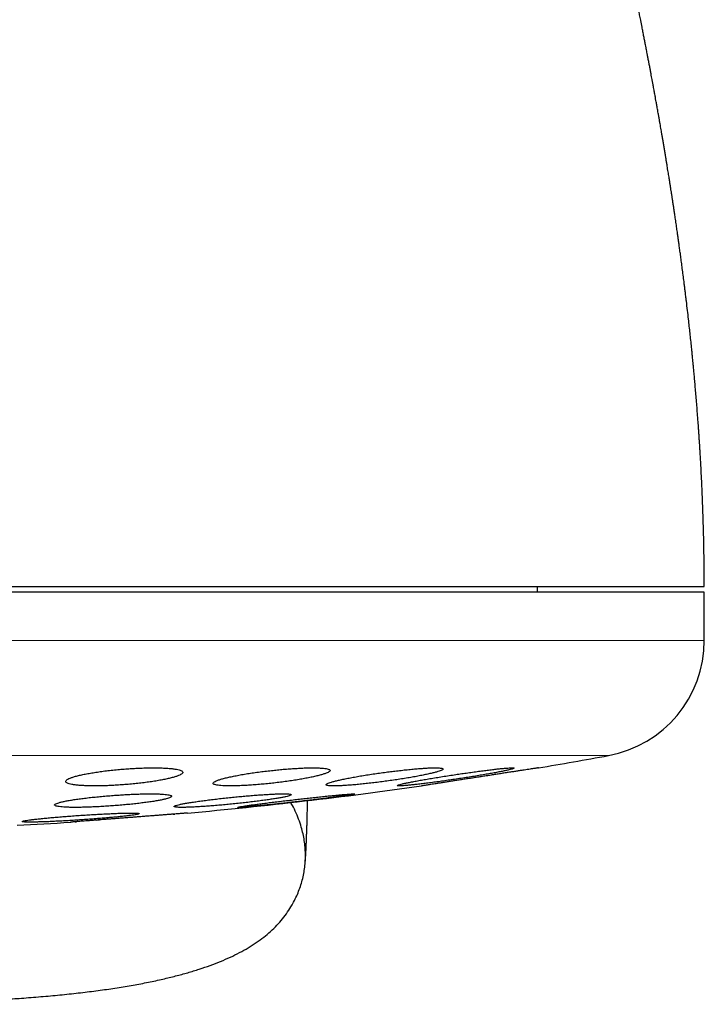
# Model space of a CAD drawing. Header units: millimetres. Extents: x 8 to 775, y 12 to 733.
# Tile 23 of 74: x 443 to 455, y 293 to 310. Entities that reach past the tile are written whole.
import ezdxf

# ---------------------------------------------------------------- set-up
doc = ezdxf.new("R2010")
doc.units = ezdxf.units.MM

msp = doc.modelspace()

# ---------------------------------------------------------------- linework, layer by layer
at = {"color": 7, "linetype": 'Continuous', "lineweight": 30}
for p, q in [((454.675, 299.932), (422.675, 299.932)), ((451.825, 299.932), (451.825, 300.032)), ((454.675, 299.106), (454.675, 299.932)), ((443.918, 296.006), (443.938, 296.008)), ((444.29, 296.035), (444.332, 296.038)), ((445.594, 296.136), (445.625, 296.139)), ((443.839, 296), (443.845, 296))]:
    msp.add_line(p, q, dxfattribs=at)
at = {"color": 252, "linetype": 'Continuous', "lineweight": 0}
for p, q in [((422.675, 299.106), (454.675, 299.106)), ((438.675, 297.139), (453.036, 297.139))]:
    msp.add_line(p, q, dxfattribs=at)
at = {"color": 7, "linetype": 'Continuous', "lineweight": 30}
for centre, radius, start, end in [((452.675, 299.106), 2, 280.3987, 0), ((438.675, 375.396), 79.564, 279.52332, 280.39867), ((438.675, 375.396), 79.564, 275.16579, 278.0659), ((438.675, 375.396), 79.564, 273.06198, 273.72116)]:
    msp.add_arc(centre, radius, start, end, dxfattribs=at)
for points, knots in [([(454.675, 300.032), (454.675, 300.112), (454.675, 300.268), (454.673, 300.496), (454.669, 300.712), (454.665, 300.916), (454.66, 301.108), (454.654, 301.285), (454.648, 301.448), (454.642, 301.597), (454.636, 301.736), (454.63, 301.864), (454.624, 301.983), (454.619, 302.09), (454.613, 302.188), (454.608, 302.276), (454.603, 302.353), (454.599, 302.42), (454.596, 302.477), (454.593, 302.523), (454.59, 302.561), (454.588, 302.59), (454.587, 302.611), (454.586, 302.627), (454.585, 302.643), (454.584, 302.659), (454.582, 302.679), (454.58, 302.707), (454.578, 302.744), (454.574, 302.792), (454.568, 302.875), (454.56, 302.986), (454.549, 303.121), (454.539, 303.251), (454.528, 303.374), (454.518, 303.491), (454.509, 303.599), (454.5, 303.696), (454.492, 303.78), (454.485, 303.851), (454.479, 303.907), (454.475, 303.954), (454.472, 303.987), (454.469, 304.01), (454.468, 304.026), (454.466, 304.047), (454.462, 304.078), (454.456, 304.144), (454.446, 304.24), (454.433, 304.36), (454.42, 304.481), (454.405, 304.61), (454.389, 304.754), (454.374, 304.876), (454.364, 304.966), (454.357, 305.016), (454.353, 305.057), (454.349, 305.085), (454.346, 305.106), (454.344, 305.125), (454.341, 305.15), (454.337, 305.183), (454.332, 305.223), (454.323, 305.291), (454.311, 305.383), (454.297, 305.494), (454.283, 305.599), (454.27, 305.696), (454.258, 305.785), (454.247, 305.862), (454.239, 305.92), (454.234, 305.959), (454.23, 305.984), (454.227, 306.006), (454.224, 306.029), (454.22, 306.056), (454.215, 306.092), (454.209, 306.134), (454.202, 306.183), (454.194, 306.233), (454.187, 306.284), (454.18, 306.332), (454.174, 306.376), (454.168, 306.415), (454.162, 306.452), (454.156, 306.496), (454.148, 306.549), (454.138, 306.61), (454.129, 306.672), (454.12, 306.733), (454.111, 306.789), (454.103, 306.838), (454.097, 306.878), (454.092, 306.911), (454.087, 306.941), (454.082, 306.973), (454.076, 307.011), (454.069, 307.052), (454.062, 307.098), (454.054, 307.147), (454.046, 307.194), (454.039, 307.236), (454.034, 307.269), (454.029, 307.298), (454.023, 307.339), (454.014, 307.393), (454.002, 307.461), (453.991, 307.531), (453.979, 307.599), (453.968, 307.665), (453.957, 307.728), (453.947, 307.787), (453.938, 307.841), (453.929, 307.892), (453.92, 307.945), (453.91, 308.001), (453.899, 308.061), (453.889, 308.119), (453.88, 308.17), (453.872, 308.213), (453.866, 308.249), (453.86, 308.283), (453.853, 308.321), (453.844, 308.37), (453.833, 308.432), (453.82, 308.503), (453.807, 308.575), (453.794, 308.64), (453.784, 308.696), (453.775, 308.747), (453.765, 308.801), (453.754, 308.859), (453.742, 308.923), (453.729, 308.99), (453.716, 309.055), (453.705, 309.115), (453.696, 309.163), (453.688, 309.205), (453.679, 309.248), (453.67, 309.299), (453.657, 309.363), (453.643, 309.437), (453.627, 309.516), (453.613, 309.59), (453.6, 309.656), (453.589, 309.71), (453.579, 309.759), (453.57, 309.803), (453.562, 309.843), (453.554, 309.882), (453.546, 309.924), (453.537, 309.97), (453.527, 310.02), (453.516, 310.072), (453.505, 310.124), (453.495, 310.174), (453.486, 310.217), (453.478, 310.256), (453.469, 310.299), (453.459, 310.35), (453.447, 310.409), (453.434, 310.471), (453.42, 310.537), (453.407, 310.6), (453.395, 310.658), (453.384, 310.709), (453.373, 310.76), (453.362, 310.815), (453.348, 310.878), (453.334, 310.947), (453.319, 311.018), (453.304, 311.084), (453.292, 311.14), (453.281, 311.191), (453.271, 311.24), (453.26, 311.289), (453.251, 311.334), (453.241, 311.379), (453.23, 311.429), (453.217, 311.486), (453.204, 311.546), (453.19, 311.609), (453.176, 311.674), (453.163, 311.736), (453.15, 311.795), (453.136, 311.857), (453.12, 311.926), (453.103, 312.004), (453.085, 312.087), (453.066, 312.17), (453.049, 312.247), (453.036, 312.306), (453.025, 312.351), (453.017, 312.388), (453.007, 312.431), (452.997, 312.475), (452.988, 312.518), (452.977, 312.563), (452.966, 312.615), (452.952, 312.676), (452.939, 312.734), (452.926, 312.788), (452.915, 312.837), (452.904, 312.885), (452.894, 312.93), (452.886, 312.963), (452.88, 312.991), (452.873, 313.019), (452.866, 313.049), (452.86, 313.076), (452.854, 313.101), (452.848, 313.128), (452.842, 313.157), (452.835, 313.186), (452.829, 313.213), (452.822, 313.241), (452.815, 313.272), (452.808, 313.303), (452.802, 313.33), (452.795, 313.356), (452.789, 313.385), (452.782, 313.414), (452.776, 313.441), (452.767, 313.476), (452.757, 313.519), (452.746, 313.57), (452.733, 313.623), (452.722, 313.672), (452.709, 313.726), (452.698, 313.775), (452.685, 313.829), (452.672, 313.883), (452.659, 313.939), (452.646, 313.996), (452.633, 314.051), (452.62, 314.103), (452.61, 314.148), (452.6, 314.188), (452.591, 314.228), (452.582, 314.268), (452.572, 314.307), (452.563, 314.347), (452.554, 314.383), (452.546, 314.416), (452.54, 314.441), (452.534, 314.467), (452.527, 314.496), (452.52, 314.525), (452.514, 314.551), (452.508, 314.576), (452.5, 314.611), (452.491, 314.648), (452.48, 314.694), (452.47, 314.736), (452.459, 314.783), (452.448, 314.83), (452.438, 314.87), (452.43, 314.906), (452.422, 314.936), (452.415, 314.967), (452.407, 314.999), (452.4, 315.029), (452.393, 315.059), (452.386, 315.09), (452.378, 315.12), (452.372, 315.145), (452.366, 315.17), (452.36, 315.197), (452.353, 315.226), (452.346, 315.253), (452.34, 315.278), (452.334, 315.303), (452.328, 315.329), (452.322, 315.356), (452.316, 315.381), (452.31, 315.405), (452.303, 315.431), (452.297, 315.46), (452.278, 315.535), (452.25, 315.654), (452.21, 315.818), (452.179, 315.947), (452.157, 316.038), (452.142, 316.098), (452.129, 316.154), (452.115, 316.211), (452.102, 316.264), (452.09, 316.312), (452.08, 316.356), (452.068, 316.402), (452.056, 316.452), (452.044, 316.502), (452.032, 316.551), (452.02, 316.6), (452.008, 316.65), (451.996, 316.699), (451.985, 316.743), (451.975, 316.783), (451.965, 316.824), (451.953, 316.87), (451.942, 316.917), (451.93, 316.965), (451.918, 317.01), (451.908, 317.054), (451.897, 317.097), (451.886, 317.139), (451.876, 317.18), (451.867, 317.216), (451.859, 317.248), (451.851, 317.279), (451.843, 317.313), (451.833, 317.354), (451.821, 317.398), (451.81, 317.442), (451.801, 317.48), (451.792, 317.515), (451.782, 317.552), (451.772, 317.592), (451.762, 317.632), (451.753, 317.669), (451.743, 317.707), (451.733, 317.748), (451.721, 317.794), (451.71, 317.838), (451.699, 317.88), (451.688, 317.921), (451.677, 317.967), (451.664, 318.016), (451.652, 318.063), (451.64, 318.108), (451.629, 318.153), (451.616, 318.203), (451.602, 318.254), (451.589, 318.305), (451.577, 318.352), (451.566, 318.394), (451.556, 318.434), (451.545, 318.474), (451.534, 318.516), (451.52, 318.569), (451.501, 318.642), (451.477, 318.733), (451.452, 318.828), (451.428, 318.92), (451.405, 319.006), (451.382, 319.092), (451.365, 319.157), (451.353, 319.203), (451.346, 319.227), (451.34, 319.252), (451.332, 319.279), (451.323, 319.313), (451.313, 319.351), (451.302, 319.39), (451.292, 319.428), (451.283, 319.462), (451.275, 319.492), (451.268, 319.519), (451.261, 319.543), (451.255, 319.567), (451.248, 319.592), (451.24, 319.62), (451.23, 319.658), (451.218, 319.703), (451.203, 319.755), (451.189, 319.806), (451.176, 319.857), (451.161, 319.91), (451.146, 319.966), (451.132, 320.016), (451.12, 320.059), (451.11, 320.095), (451.1, 320.132), (451.09, 320.168), (451.081, 320.2), (451.074, 320.225), (451.068, 320.245), (451.063, 320.264), (451.057, 320.286), (451.05, 320.31), (451.038, 320.354), (451.022, 320.413), (451.002, 320.485), (450.982, 320.554), (450.966, 320.611), (450.952, 320.66), (450.94, 320.703), (450.927, 320.749), (450.914, 320.795), (450.9, 320.843), (450.886, 320.894), (450.871, 320.947), (450.856, 321.001), (450.841, 321.051), (450.829, 321.094), (450.818, 321.132), (450.808, 321.166), (450.798, 321.2), (450.788, 321.235), (450.778, 321.272), (450.765, 321.314), (450.753, 321.358), (450.74, 321.401), (450.728, 321.442), (450.717, 321.482), (450.705, 321.523), (450.692, 321.564), (450.681, 321.604), (450.67, 321.641), (450.661, 321.673), (450.652, 321.703), (450.643, 321.732), (450.634, 321.763), (450.624, 321.796), (450.614, 321.831), (450.604, 321.866), (450.593, 321.9), (450.583, 321.934), (450.574, 321.967), (450.564, 321.998), (450.556, 322.026), (450.549, 322.051), (450.541, 322.077), (450.531, 322.107), (450.521, 322.143), (450.51, 322.179), (450.499, 322.217), (450.488, 322.25), (450.48, 322.279), (450.473, 322.302), (450.466, 322.323), (450.46, 322.343), (450.455, 322.361), (450.449, 322.379), (450.444, 322.398), (450.437, 322.418), (450.431, 322.44), (450.424, 322.463), (450.417, 322.484), (450.411, 322.504), (450.405, 322.523), (450.399, 322.545), (450.391, 322.569), (450.383, 322.597), (450.374, 322.625), (450.365, 322.652), (450.358, 322.675), (450.352, 322.695), (450.346, 322.714), (450.34, 322.733), (450.335, 322.751), (450.328, 322.772), (450.322, 322.793), (450.315, 322.815), (450.305, 322.845), (450.294, 322.881), (450.281, 322.921), (450.27, 322.957), (450.26, 322.989), (450.25, 323.019), (450.241, 323.048), (450.234, 323.071), (450.228, 323.09), (450.223, 323.105), (450.218, 323.12), (450.213, 323.136), (450.208, 323.15), (450.204, 323.164), (450.2, 323.177), (450.196, 323.189), (450.192, 323.203), (450.187, 323.216), (450.183, 323.228), (450.18, 323.239), (450.177, 323.249), (450.174, 323.257), (450.172, 323.264), (450.17, 323.269), (450.169, 323.273), (450.167, 323.278), (450.165, 323.283), (450.163, 323.29), (450.161, 323.298), (450.158, 323.306), (450.155, 323.315), (450.152, 323.325), (450.149, 323.335), (450.145, 323.345), (450.142, 323.355), (450.139, 323.365), (450.136, 323.375), (450.132, 323.384), (450.13, 323.392), (450.127, 323.4), (450.125, 323.406), (450.123, 323.412), (450.122, 323.416), (450.121, 323.417), (450.121, 323.418)], [0, 0, 0, 0, 0.006545, 0.012762, 0.018652, 0.024219, 0.029463, 0.034388, 0.038739, 0.042808, 0.046596, 0.050103, 0.053331, 0.056281, 0.058952, 0.061346, 0.063463, 0.065303, 0.066841, 0.068113, 0.06912, 0.069982, 0.070443, 0.070882, 0.0713, 0.071695, 0.072194, 0.072955, 0.073985, 0.075284, 0.076852, 0.080771, 0.084465, 0.087933, 0.091398, 0.094605, 0.097554, 0.100245, 0.102632, 0.104464, 0.106017, 0.107292, 0.108289, 0.108773, 0.109147, 0.109626, 0.110483, 0.111721, 0.115061, 0.118365, 0.121626, 0.125011, 0.129081, 0.133446, 0.135108, 0.136496, 0.13761, 0.138449, 0.138857, 0.139331, 0.140017, 0.140916, 0.142026, 0.143349, 0.146577, 0.149593, 0.15253, 0.155234, 0.157703, 0.159867, 0.161685, 0.16245, 0.163132, 0.16373, 0.164284, 0.165034, 0.166015, 0.16723, 0.168569, 0.17004, 0.171447, 0.172788, 0.174024, 0.175093, 0.176014, 0.177126, 0.178718, 0.180459, 0.182176, 0.183869, 0.18553, 0.186864, 0.18797, 0.18885, 0.189607, 0.190484, 0.1915, 0.192769, 0.19397, 0.195349, 0.196785, 0.197953, 0.198834, 0.199562, 0.200403, 0.2022, 0.204136, 0.206074, 0.207998, 0.209842, 0.211601, 0.213324, 0.214742, 0.216169, 0.21763, 0.219167, 0.220899, 0.222628, 0.224039, 0.225241, 0.226238, 0.227073, 0.228034, 0.229487, 0.231218, 0.233215, 0.235475, 0.23726, 0.238778, 0.240165, 0.241556, 0.24333, 0.245098, 0.246934, 0.249055, 0.250636, 0.251978, 0.253131, 0.254177, 0.25564, 0.257491, 0.259612, 0.261895, 0.264255, 0.265905, 0.267477, 0.268879, 0.270111, 0.27124, 0.272286, 0.273444, 0.274829, 0.276216, 0.277695, 0.279267, 0.280742, 0.28195, 0.282969, 0.28405, 0.285669, 0.287336, 0.289105, 0.291058, 0.292965, 0.29458, 0.296011, 0.297371, 0.29895, 0.300812, 0.302815, 0.304945, 0.306915, 0.308539, 0.309838, 0.311328, 0.312816, 0.314073, 0.315202, 0.316776, 0.318436, 0.320138, 0.321992, 0.323994, 0.325815, 0.327388, 0.329224, 0.331204, 0.333497, 0.336024, 0.338515, 0.340796, 0.342813, 0.343754, 0.344821, 0.346095, 0.347508, 0.348777, 0.349871, 0.351527, 0.353382, 0.35528, 0.356737, 0.358195, 0.359654, 0.36102, 0.362158, 0.362819, 0.363666, 0.364608, 0.365373, 0.366048, 0.366843, 0.367747, 0.368677, 0.369408, 0.37021, 0.371218, 0.372191, 0.372957, 0.373666, 0.374561, 0.375539, 0.376344, 0.377012, 0.378672, 0.380238, 0.381658, 0.383416, 0.384746, 0.386496, 0.387932, 0.389672, 0.391427, 0.393033, 0.394901, 0.396417, 0.397847, 0.398991, 0.400087, 0.401512, 0.402682, 0.403754, 0.405176, 0.406044, 0.406736, 0.40751, 0.408471, 0.409428, 0.410196, 0.410895, 0.411791, 0.413395, 0.414392, 0.415997, 0.417394, 0.418719, 0.420366, 0.421219, 0.422058, 0.423142, 0.424225, 0.425066, 0.425921, 0.42702, 0.427971, 0.428735, 0.429434, 0.430313, 0.431322, 0.432183, 0.432874, 0.433657, 0.434519, 0.435418, 0.436195, 0.436877, 0.437706, 0.438707, 0.439602, 0.444854, 0.450134, 0.455359, 0.457324, 0.459056, 0.461087, 0.463198, 0.46513, 0.466828, 0.468348, 0.470055, 0.47194, 0.473931, 0.475725, 0.477413, 0.479422, 0.481456, 0.482967, 0.484402, 0.486029, 0.487784, 0.489636, 0.491501, 0.493281, 0.494969, 0.496595, 0.498371, 0.499897, 0.501404, 0.502674, 0.503701, 0.505052, 0.506692, 0.508615, 0.510424, 0.511926, 0.513191, 0.514704, 0.51643, 0.518074, 0.51957, 0.520956, 0.522738, 0.524725, 0.52667, 0.528271, 0.529909, 0.5319, 0.534086, 0.536081, 0.537899, 0.53982, 0.541927, 0.544264, 0.546528, 0.5486, 0.550404, 0.552051, 0.553839, 0.555788, 0.557638, 0.56089, 0.565549, 0.570063, 0.574027, 0.578261, 0.582113, 0.586288, 0.587566, 0.5887, 0.589769, 0.59111, 0.592761, 0.594685, 0.596669, 0.598518, 0.600228, 0.601777, 0.603101, 0.60422, 0.60539, 0.606688, 0.608113, 0.609604, 0.612453, 0.615081, 0.617674, 0.620336, 0.623106, 0.626049, 0.629284, 0.63107, 0.633013, 0.635124, 0.637236, 0.638986, 0.640362, 0.641347, 0.642392, 0.643599, 0.644968, 0.646499, 0.650933, 0.655085, 0.659064, 0.662903, 0.665273, 0.667857, 0.670712, 0.673628, 0.676367, 0.679668, 0.68306, 0.686552, 0.689838, 0.692822, 0.695073, 0.697348, 0.699612, 0.701863, 0.704293, 0.707287, 0.710497, 0.713527, 0.716326, 0.719104, 0.722123, 0.725296, 0.728349, 0.730997, 0.733458, 0.735692, 0.737863, 0.740258, 0.742883, 0.745684, 0.748587, 0.751282, 0.75406, 0.756886, 0.759506, 0.761868, 0.763972, 0.765908, 0.768804, 0.771947, 0.775275, 0.77871, 0.782256, 0.784622, 0.786851, 0.788894, 0.79075, 0.792426, 0.794186, 0.79607, 0.798153, 0.800436, 0.8028, 0.805049, 0.807179, 0.80919, 0.811082, 0.814022, 0.817126, 0.820398, 0.823718, 0.826225, 0.828593, 0.830821, 0.832968, 0.835297, 0.837795, 0.840503, 0.84342, 0.846381, 0.85237, 0.85802, 0.863248, 0.868058, 0.872742, 0.87736, 0.881854, 0.884554, 0.887202, 0.889824, 0.892715, 0.895962, 0.898282, 0.900755, 0.903382, 0.906164, 0.90907, 0.911779, 0.914369, 0.91664, 0.91859, 0.920219, 0.921274, 0.922283, 0.923505, 0.924944, 0.926943, 0.929252, 0.931872, 0.934804, 0.93805, 0.94161, 0.945487, 0.949682, 0.954196, 0.959032, 0.964191, 0.969676, 0.975148, 0.980914, 0.986977, 0.993338, 1, 1, 1, 1]), ([(438.99, 300.032), (439.15, 300.032), (439.47, 300.032), (439.95, 300.032), (440.427, 300.032), (440.904, 300.032), (441.378, 300.032), (441.842, 300.032), (442.293, 300.032), (442.733, 300.032), (443.169, 300.032), (443.601, 300.032), (444.039, 300.032), (444.481, 300.032), (444.926, 300.032), (445.365, 300.032), (445.798, 300.032), (446.225, 300.032), (446.637, 300.032), (447.034, 300.032), (447.417, 300.032), (447.792, 300.032), (448.161, 300.032), (448.529, 300.032), (448.896, 300.032), (449.261, 300.032), (449.616, 300.032), (449.962, 300.032), (450.297, 300.032), (450.616, 300.032), (450.918, 300.032), (451.205, 300.032), (451.481, 300.032), (451.748, 300.032), (452.009, 300.032), (452.264, 300.032), (452.511, 300.032), (452.746, 300.032), (452.968, 300.032), (453.178, 300.032), (453.371, 300.032), (453.547, 300.032), (453.709, 300.032), (453.857, 300.032), (453.995, 300.032), (454.076, 300.032), (454.117, 300.032)], [0, 0, 0, 0, 0.023363, 0.046689, 0.069999, 0.093313, 0.116654, 0.140027, 0.162034, 0.184017, 0.205994, 0.227982, 0.25, 0.273367, 0.296695, 0.320005, 0.343318, 0.366655, 0.390027, 0.412034, 0.434017, 0.455994, 0.477982, 0.5, 0.523367, 0.546695, 0.570005, 0.593318, 0.616655, 0.640027, 0.662034, 0.684017, 0.705994, 0.727982, 0.75, 0.773367, 0.796695, 0.820005, 0.843318, 0.866655, 0.890024, 0.912028, 0.93401, 0.955988, 0.977978, 1, 1, 1, 1]), ([(454.117, 300.032), (454.157, 300.032), (454.235, 300.032), (454.337, 300.032), (454.425, 300.032), (454.501, 300.032), (454.563, 300.032), (454.611, 300.032), (454.647, 300.032), (454.668, 300.032), (454.677, 300.032), (454.675, 300.032), (454.675, 300.032)], [0, 0, 0, 0, 0.109806, 0.219331, 0.328667, 0.437906, 0.547141, 0.656465, 0.765969, 0.875747, 0.985567, 1, 1, 1, 1]), ([(444.757, 296.908), (444.72, 296.905), (444.645, 296.899), (444.533, 296.888), (444.425, 296.875), (444.321, 296.861), (444.223, 296.846), (444.132, 296.83), (444.048, 296.814), (443.973, 296.797), (443.907, 296.779), (443.853, 296.762), (443.81, 296.744), (443.779, 296.727), (443.761, 296.711), (443.755, 296.695), (443.763, 296.68), (443.783, 296.667), (443.816, 296.655), (443.861, 296.645), (443.918, 296.636), (443.985, 296.629), (444.062, 296.624), (444.147, 296.62), (444.239, 296.619), (444.338, 296.62), (444.442, 296.622), (444.549, 296.627), (444.659, 296.633), (444.77, 296.641), (444.881, 296.65), (444.991, 296.661), (445.097, 296.674), (445.2, 296.688), (445.298, 296.703), (445.389, 296.719), (445.472, 296.735), (445.547, 296.752), (445.611, 296.77), (445.665, 296.787), (445.707, 296.805), (445.737, 296.822), (445.755, 296.838), (445.759, 296.854), (445.751, 296.868), (445.729, 296.882), (445.696, 296.894), (445.65, 296.904), (445.592, 296.913), (445.525, 296.92), (445.448, 296.925), (445.362, 296.928), (445.269, 296.929), (445.17, 296.928), (445.066, 296.926), (444.961, 296.921), (444.858, 296.915), (444.791, 296.91), (444.757, 296.908)], [0, 0, 0, 0, 0.017878, 0.035815, 0.053694, 0.071565, 0.089492, 0.107364, 0.125386, 0.143464, 0.161486, 0.179652, 0.197876, 0.216042, 0.234226, 0.25247, 0.270654, 0.288721, 0.306847, 0.324913, 0.34278, 0.360705, 0.378571, 0.396245, 0.413976, 0.43165, 0.449223, 0.466852, 0.484426, 0.502031, 0.519693, 0.537299, 0.555054, 0.572865, 0.590621, 0.60858, 0.626595, 0.644555, 0.662686, 0.680875, 0.699006, 0.7172, 0.735453, 0.753647, 0.771765, 0.789941, 0.808058, 0.825992, 0.843985, 0.861919, 0.879646, 0.897431, 0.915158, 0.932748, 0.950394, 0.967985, 0.983992, 1, 1, 1, 1]), ([(447.276, 296.883), (447.239, 296.879), (447.163, 296.871), (447.051, 296.856), (446.943, 296.841), (446.838, 296.825), (446.74, 296.808), (446.648, 296.79), (446.564, 296.773), (446.488, 296.755), (446.423, 296.738), (446.369, 296.721), (446.327, 296.705), (446.296, 296.69), (446.279, 296.675), (446.275, 296.663), (446.283, 296.651), (446.304, 296.641), (446.338, 296.633), (446.383, 296.627), (446.439, 296.622), (446.506, 296.62), (446.582, 296.619), (446.667, 296.62), (446.759, 296.624), (446.858, 296.629), (446.961, 296.636), (447.069, 296.644), (447.178, 296.654), (447.29, 296.666), (447.401, 296.679), (447.511, 296.693), (447.618, 296.708), (447.722, 296.724), (447.82, 296.741), (447.911, 296.758), (447.994, 296.776), (448.069, 296.794), (448.133, 296.811), (448.187, 296.828), (448.229, 296.844), (448.258, 296.859), (448.275, 296.873), (448.278, 296.886), (448.269, 296.898), (448.247, 296.907), (448.213, 296.916), (448.167, 296.922), (448.109, 296.926), (448.042, 296.929), (447.965, 296.929), (447.88, 296.928), (447.787, 296.924), (447.688, 296.919), (447.585, 296.912), (447.481, 296.904), (447.377, 296.894), (447.31, 296.887), (447.276, 296.883)], [0, 0, 0, 0, 0.01803, 0.036119, 0.05415, 0.072174, 0.090256, 0.108281, 0.126425, 0.144626, 0.16277, 0.180963, 0.199214, 0.217407, 0.235509, 0.253669, 0.27177, 0.289683, 0.307653, 0.325564, 0.343274, 0.361041, 0.378751, 0.396335, 0.413975, 0.43156, 0.449147, 0.46679, 0.484379, 0.502094, 0.519866, 0.537583, 0.555498, 0.573469, 0.591385, 0.609486, 0.627645, 0.645746, 0.663939, 0.68219, 0.700382, 0.718527, 0.736731, 0.754875, 0.772854, 0.790891, 0.808869, 0.826638, 0.844464, 0.862233, 0.879843, 0.897509, 0.915119, 0.932689, 0.950315, 0.967886, 0.983943, 1, 1, 1, 1]), ([(449.209, 296.851), (449.172, 296.846), (449.096, 296.836), (448.984, 296.819), (448.874, 296.802), (448.77, 296.785), (448.671, 296.767), (448.578, 296.75), (448.494, 296.732), (448.419, 296.716), (448.354, 296.7), (448.3, 296.685), (448.258, 296.671), (448.229, 296.658), (448.212, 296.648), (448.208, 296.638), (448.216, 296.631), (448.238, 296.625), (448.271, 296.621), (448.316, 296.619), (448.372, 296.619), (448.439, 296.621), (448.514, 296.625), (448.599, 296.631), (448.691, 296.638), (448.789, 296.647), (448.892, 296.658), (449, 296.67), (449.11, 296.683), (449.222, 296.698), (449.334, 296.714), (449.444, 296.73), (449.552, 296.747), (449.656, 296.764), (449.755, 296.782), (449.846, 296.799), (449.93, 296.817), (450.005, 296.833), (450.069, 296.849), (450.122, 296.864), (450.163, 296.878), (450.192, 296.89), (450.208, 296.901), (450.211, 296.91), (450.202, 296.918), (450.18, 296.923), (450.145, 296.927), (450.099, 296.929), (450.043, 296.929), (449.976, 296.927), (449.899, 296.923), (449.814, 296.917), (449.722, 296.909), (449.624, 296.9), (449.52, 296.889), (449.415, 296.877), (449.312, 296.865), (449.243, 296.856), (449.209, 296.851)], [0, 0, 0, 0, 0.018143, 0.036343, 0.054487, 0.072626, 0.090823, 0.108963, 0.127157, 0.14541, 0.163603, 0.181736, 0.199928, 0.21806, 0.236019, 0.254036, 0.271993, 0.289744, 0.307552, 0.325303, 0.342904, 0.360563, 0.378165, 0.39574, 0.41337, 0.430946, 0.448625, 0.466359, 0.484039, 0.501908, 0.519833, 0.537703, 0.555769, 0.573892, 0.591958, 0.610141, 0.628383, 0.646566, 0.664734, 0.68296, 0.701127, 0.71915, 0.737231, 0.755253, 0.773067, 0.790939, 0.808752, 0.826388, 0.844081, 0.861718, 0.879285, 0.896908, 0.914475, 0.932108, 0.949797, 0.967432, 0.983716, 1, 1, 1, 1]), ([(450.425, 296.814), (450.387, 296.808), (450.311, 296.797), (450.199, 296.779), (450.089, 296.762), (449.984, 296.744), (449.885, 296.727), (449.792, 296.711), (449.708, 296.695), (449.633, 296.68), (449.568, 296.667), (449.515, 296.655), (449.473, 296.644), (449.444, 296.636), (449.427, 296.629), (449.423, 296.624), (449.431, 296.62), (449.452, 296.619), (449.485, 296.62), (449.529, 296.622), (449.585, 296.627), (449.651, 296.633), (449.726, 296.641), (449.81, 296.65), (449.901, 296.662), (450, 296.674), (450.103, 296.688), (450.211, 296.703), (450.322, 296.719), (450.434, 296.735), (450.547, 296.752), (450.658, 296.77), (450.767, 296.787), (450.872, 296.805), (450.971, 296.822), (451.062, 296.838), (451.146, 296.854), (451.221, 296.869), (451.284, 296.882), (451.337, 296.894), (451.378, 296.904), (451.407, 296.913), (451.423, 296.92), (451.426, 296.925), (451.417, 296.928), (451.395, 296.929), (451.362, 296.928), (451.317, 296.926), (451.26, 296.921), (451.194, 296.915), (451.118, 296.907), (451.034, 296.897), (450.942, 296.886), (450.843, 296.873), (450.739, 296.859), (450.634, 296.844), (450.529, 296.829), (450.459, 296.819), (450.425, 296.814)], [0, 0, 0, 0, 0.018185, 0.036427, 0.054612, 0.072797, 0.091041, 0.109226, 0.127385, 0.145602, 0.163761, 0.181766, 0.199829, 0.217833, 0.23563, 0.253484, 0.27128, 0.288906, 0.30659, 0.324216, 0.341785, 0.35941, 0.37698, 0.394625, 0.412325, 0.429971, 0.447793, 0.46567, 0.483493, 0.501517, 0.519599, 0.537624, 0.555791, 0.574016, 0.592183, 0.610368, 0.62861, 0.646793, 0.664858, 0.682981, 0.701045, 0.718908, 0.736828, 0.75469, 0.77236, 0.790087, 0.807756, 0.825327, 0.842954, 0.860526, 0.878132, 0.895795, 0.913402, 0.931162, 0.948978, 0.966739, 0.983369, 1, 1, 1, 1]), ([(451.839, 296.929), (451.838, 296.929), (451.837, 296.928), (451.827, 296.927), (451.809, 296.924), (451.785, 296.92), (451.755, 296.916), (451.718, 296.91), (451.675, 296.903), (451.626, 296.896), (451.572, 296.887), (451.512, 296.878), (451.448, 296.868), (451.379, 296.858), (451.307, 296.846), (451.231, 296.835), (451.152, 296.822), (451.071, 296.81), (450.988, 296.797), (450.904, 296.784), (450.818, 296.771), (450.733, 296.758), (450.649, 296.745), (450.567, 296.732), (450.485, 296.719), (450.406, 296.707), (450.331, 296.695), (450.26, 296.684), (450.192, 296.674), (450.129, 296.664), (450.071, 296.655), (450.02, 296.647), (449.974, 296.64), (449.934, 296.634), (449.901, 296.629), (449.875, 296.625), (449.856, 296.622), (449.842, 296.62), (449.84, 296.62), (449.839, 296.619)], [0, 0, 0, 0, 0.026074, 0.052148, 0.078983, 0.105819, 0.131892, 0.157965, 0.184788, 0.211611, 0.237824, 0.264038, 0.290997, 0.317956, 0.344464, 0.370971, 0.398233, 0.425495, 0.45228, 0.479065, 0.506619, 0.534173, 0.561097, 0.58802, 0.615728, 0.643437, 0.670295, 0.697154, 0.724806, 0.752458, 0.779076, 0.805693, 0.833101, 0.86051, 0.88682, 0.91313, 0.940218, 0.967306, 1, 1, 1, 1]), ([(451.833, 296.928), (451.834, 296.928), (451.838, 296.929), (451.839, 296.929), (451.839, 296.929)], [0, 0, 0, 0, 0.261188, 1, 1, 1, 1]), ([(444.566, 296.457), (444.528, 296.454), (444.453, 296.448), (444.342, 296.438), (444.233, 296.427), (444.129, 296.416), (444.031, 296.403), (443.939, 296.391), (443.855, 296.378), (443.78, 296.365), (443.715, 296.352), (443.66, 296.339), (443.618, 296.326), (443.587, 296.314), (443.569, 296.303), (443.564, 296.293), (443.571, 296.283), (443.592, 296.275), (443.624, 296.268), (443.669, 296.262), (443.725, 296.257), (443.791, 296.254), (443.867, 296.252), (443.952, 296.252), (444.044, 296.253), (444.143, 296.256), (444.246, 296.26), (444.354, 296.265), (444.465, 296.272), (444.576, 296.28), (444.688, 296.289), (444.798, 296.299), (444.906, 296.31), (445.009, 296.321), (445.107, 296.334), (445.198, 296.346), (445.282, 296.359), (445.356, 296.372), (445.421, 296.385), (445.474, 296.398), (445.516, 296.411), (445.546, 296.423), (445.563, 296.434), (445.568, 296.444), (445.559, 296.454), (445.538, 296.462), (445.505, 296.469), (445.459, 296.475), (445.403, 296.479), (445.336, 296.483), (445.259, 296.484), (445.174, 296.484), (445.081, 296.483), (444.982, 296.48), (444.878, 296.476), (444.773, 296.471), (444.668, 296.464), (444.6, 296.459), (444.566, 296.457)], [0, 0, 0, 0, 0.0179371, 0.0359318, 0.0538695, 0.0718028, 0.089793, 0.1077266, 0.1257353, 0.1438011, 0.1618097, 0.1798658, 0.1979796, 0.2160354, 0.2340608, 0.2521441, 0.270169, 0.2880991, 0.3060868, 0.3240163, 0.3418289, 0.3596988, 0.3775111, 0.3952363, 0.4130182, 0.4307436, 0.4484489, 0.4662106, 0.4839164, 0.5016772, 0.5194942, 0.5372555, 0.555123, 0.573047, 0.5909149, 0.6088948, 0.6269316, 0.6449117, 0.6629607, 0.6810673, 0.6991161, 0.7171598, 0.7352613, 0.7533044, 0.7712697, 0.7892928, 0.8072574, 0.8251062, 0.8430123, 0.8608606, 0.8786068, 0.8964098, 0.914156, 0.9318585, 0.9496174, 0.9673202, 0.9836601, 1, 1, 1, 1]), ([(446.611, 296.426), (446.574, 296.422), (446.498, 296.414), (446.387, 296.402), (446.278, 296.389), (446.173, 296.376), (446.075, 296.363), (445.982, 296.35), (445.898, 296.337), (445.823, 296.325), (445.758, 296.313), (445.705, 296.302), (445.662, 296.291), (445.632, 296.282), (445.614, 296.274), (445.609, 296.267), (445.617, 296.261), (445.638, 296.257), (445.67, 296.254), (445.715, 296.252), (445.77, 296.252), (445.837, 296.254), (445.912, 296.256), (445.997, 296.261), (446.089, 296.266), (446.187, 296.273), (446.291, 296.281), (446.399, 296.29), (446.509, 296.3), (446.621, 296.311), (446.734, 296.323), (446.844, 296.335), (446.952, 296.348), (447.056, 296.361), (447.154, 296.374), (447.246, 296.387), (447.329, 296.4), (447.404, 296.412), (447.468, 296.424), (447.521, 296.435), (447.563, 296.445), (447.592, 296.455), (447.609, 296.463), (447.613, 296.47), (447.605, 296.476), (447.583, 296.48), (447.55, 296.483), (447.505, 296.484), (447.448, 296.484), (447.382, 296.483), (447.305, 296.48), (447.221, 296.475), (447.128, 296.47), (447.029, 296.463), (446.925, 296.455), (446.82, 296.446), (446.715, 296.436), (446.646, 296.429), (446.611, 296.426)], [0, 0, 0, 0, 0.018027, 0.036113, 0.05414, 0.072166, 0.090249, 0.108275, 0.126331, 0.144445, 0.162501, 0.180524, 0.198605, 0.216627, 0.234552, 0.252536, 0.270461, 0.288269, 0.306135, 0.323943, 0.341666, 0.359446, 0.377169, 0.394875, 0.412638, 0.430344, 0.448109, 0.465929, 0.483694, 0.501566, 0.519494, 0.537366, 0.55535, 0.573391, 0.591374, 0.609425, 0.627532, 0.645582, 0.663624, 0.681724, 0.699765, 0.717727, 0.735746, 0.753706, 0.771551, 0.789452, 0.807296, 0.825039, 0.842839, 0.860583, 0.878285, 0.896044, 0.913746, 0.931485, 0.94928, 0.967019, 0.983509, 1, 1, 1, 1]), ([(447.7, 296.388), (447.662, 296.384), (447.587, 296.375), (447.475, 296.362), (447.366, 296.349), (447.262, 296.336), (447.163, 296.324), (447.07, 296.312), (446.986, 296.301), (446.912, 296.291), (446.847, 296.281), (446.793, 296.273), (446.751, 296.266), (446.72, 296.261), (446.703, 296.256), (446.698, 296.254), (446.705, 296.252), (446.726, 296.252), (446.758, 296.254), (446.802, 296.257), (446.857, 296.261), (446.922, 296.267), (446.998, 296.274), (447.082, 296.282), (447.174, 296.291), (447.272, 296.301), (447.376, 296.312), (447.484, 296.324), (447.595, 296.336), (447.708, 296.349), (447.821, 296.362), (447.932, 296.375), (448.04, 296.388), (448.145, 296.401), (448.243, 296.413), (448.335, 296.425), (448.418, 296.436), (448.493, 296.446), (448.557, 296.456), (448.61, 296.464), (448.652, 296.47), (448.681, 296.476), (448.698, 296.48), (448.702, 296.483), (448.693, 296.484), (448.672, 296.484), (448.64, 296.482), (448.595, 296.479), (448.539, 296.475), (448.473, 296.469), (448.397, 296.462), (448.312, 296.454), (448.22, 296.445), (448.121, 296.435), (448.017, 296.423), (447.911, 296.412), (447.805, 296.4), (447.735, 296.392), (447.7, 296.388)], [0, 0, 0, 0, 0.018048, 0.036154, 0.054203, 0.072252, 0.090359, 0.108409, 0.126429, 0.144508, 0.162528, 0.18045, 0.19843, 0.216352, 0.234157, 0.25202, 0.269825, 0.287546, 0.305324, 0.323046, 0.340753, 0.358516, 0.376223, 0.39399, 0.411813, 0.42958, 0.447456, 0.465388, 0.483263, 0.50125, 0.519293, 0.53728, 0.555331, 0.57344, 0.591491, 0.609531, 0.627629, 0.645669, 0.663627, 0.681643, 0.699601, 0.717442, 0.73534, 0.75318, 0.770921, 0.788719, 0.80646, 0.824162, 0.841921, 0.859624, 0.877364, 0.895161, 0.912903, 0.930742, 0.948637, 0.966477, 0.983238, 1, 1, 1, 1]), ([(447.849, 295.282), (447.849, 295.283), (447.849, 295.286), (447.85, 295.291), (447.85, 295.298), (447.851, 295.306), (447.852, 295.315), (447.853, 295.325), (447.854, 295.336), (447.855, 295.347), (447.855, 295.358), (447.856, 295.37), (447.857, 295.381), (447.858, 295.393), (447.858, 295.403), (447.859, 295.414), (447.86, 295.425), (447.86, 295.436), (447.861, 295.447), (447.862, 295.459), (447.863, 295.471), (447.863, 295.485), (447.864, 295.499), (447.865, 295.514), (447.866, 295.531), (447.867, 295.553), (447.868, 295.58), (447.87, 295.615), (447.871, 295.652), (447.873, 295.69), (447.874, 295.731), (447.876, 295.769), (447.877, 295.804), (447.878, 295.836), (447.879, 295.868), (447.88, 295.901), (447.882, 295.937), (447.883, 295.973), (447.884, 296.01), (447.885, 296.048), (447.886, 296.09), (447.887, 296.137), (447.889, 296.19), (447.89, 296.24), (447.891, 296.282), (447.892, 296.313), (447.892, 296.34), (447.893, 296.358), (447.893, 296.367), (447.893, 296.369)], [0, 0, 0, 0, 0.036629, 0.071926, 0.105712, 0.137834, 0.168166, 0.1966, 0.223049, 0.24744, 0.270723, 0.291629, 0.310118, 0.326558, 0.342003, 0.356501, 0.37264, 0.387396, 0.400845, 0.415475, 0.432463, 0.447466, 0.463926, 0.481458, 0.498884, 0.516119, 0.548223, 0.579604, 0.610451, 0.641015, 0.671284, 0.7007, 0.722278, 0.74247, 0.761622, 0.78134, 0.801823, 0.823056, 0.840802, 0.859745, 0.880331, 0.902535, 0.92633, 0.951686, 0.966268, 0.978812, 0.989327, 0.997827, 1, 1, 1, 1]), ([(440.165, 292.885), (440.184, 292.885), (440.34, 292.887), (440.629, 292.891), (441.026, 292.9), (441.405, 292.91), (441.766, 292.923), (442.109, 292.937), (442.441, 292.954), (442.763, 292.973), (443.087, 292.995), (443.411, 293.022), (443.734, 293.052), (444.045, 293.086), (444.344, 293.124), (444.631, 293.166), (444.905, 293.211), (445.167, 293.261), (445.409, 293.313), (445.634, 293.368), (445.841, 293.424), (446.038, 293.484), (446.225, 293.549), (446.402, 293.617), (446.57, 293.69), (446.728, 293.767), (446.876, 293.849), (447.015, 293.937), (447.143, 294.03), (447.261, 294.13), (447.368, 294.235), (447.465, 294.346), (447.551, 294.462), (447.623, 294.575), (447.682, 294.685), (447.73, 294.791), (447.77, 294.899), (447.803, 295.008), (447.828, 295.119), (447.845, 295.232), (447.855, 295.345), (447.857, 295.459), (447.851, 295.574), (447.837, 295.689), (447.816, 295.803), (447.784, 295.925), (447.741, 296.054), (447.683, 296.188), (447.636, 296.282), (447.606, 296.33), (447.603, 296.335)], [0, 0, 0, 0, 0.005992, 0.04806, 0.088913, 0.128561, 0.164847, 0.200077, 0.234259, 0.267401, 0.299514, 0.334149, 0.367528, 0.399667, 0.430583, 0.460295, 0.488824, 0.516194, 0.54243, 0.565322, 0.587326, 0.60847, 0.628783, 0.648299, 0.667057, 0.685098, 0.702474, 0.719246, 0.735493, 0.7513, 0.766731, 0.781831, 0.796646, 0.811218, 0.823209, 0.835086, 0.846874, 0.858598, 0.870281, 0.881948, 0.893623, 0.905331, 0.917096, 0.928944, 0.9409, 0.95299, 0.96771, 0.982707, 0.998027, 1, 1, 1, 1]), ([(444.013, 296.117), (443.976, 296.114), (443.901, 296.109), (443.789, 296.101), (443.681, 296.092), (443.577, 296.083), (443.478, 296.075), (443.386, 296.066), (443.302, 296.057), (443.227, 296.049), (443.162, 296.041), (443.108, 296.033), (443.065, 296.027), (443.035, 296.02), (443.017, 296.015), (443.011, 296.01), (443.018, 296.006), (443.038, 296.003), (443.07, 296.001), (443.114, 296), (443.17, 296), (443.236, 296.001), (443.311, 296.003), (443.395, 296.005), (443.488, 296.009), (443.586, 296.014), (443.69, 296.019), (443.799, 296.025), (443.909, 296.032), (444.022, 296.039), (444.134, 296.047), (444.245, 296.055), (444.353, 296.064), (444.457, 296.073), (444.555, 296.081), (444.646, 296.09), (444.73, 296.099), (444.804, 296.107), (444.868, 296.115), (444.922, 296.122), (444.964, 296.129), (444.993, 296.136), (445.011, 296.141), (445.015, 296.146), (445.007, 296.15), (444.987, 296.152), (444.954, 296.154), (444.909, 296.155), (444.853, 296.155), (444.787, 296.155), (444.71, 296.153), (444.626, 296.15), (444.533, 296.146), (444.434, 296.141), (444.329, 296.136), (444.224, 296.13), (444.118, 296.123), (444.048, 296.119), (444.013, 296.117)], [0, 0, 0, 0, 0.017946, 0.035949, 0.053895, 0.07184, 0.089842, 0.107787, 0.125745, 0.143761, 0.16172, 0.179664, 0.197665, 0.215609, 0.233509, 0.251467, 0.269367, 0.287215, 0.30512, 0.322968, 0.340777, 0.358642, 0.376451, 0.394252, 0.412109, 0.42991, 0.447737, 0.46562, 0.483447, 0.501322, 0.519254, 0.53713, 0.555056, 0.573038, 0.590964, 0.60892, 0.626933, 0.644889, 0.662842, 0.680851, 0.698803, 0.71672, 0.734694, 0.75261, 0.770474, 0.788395, 0.806258, 0.824076, 0.841952, 0.85977, 0.877569, 0.895425, 0.913224, 0.931039, 0.948911, 0.966727, 0.983363, 1, 1, 1, 1]), ([(445.839, 296.155), (445.838, 296.155), (445.837, 296.155), (445.826, 296.154), (445.809, 296.153), (445.784, 296.151), (445.753, 296.149), (445.716, 296.146), (445.672, 296.142), (445.623, 296.139), (445.568, 296.134), (445.508, 296.13), (445.442, 296.125), (445.373, 296.119), (445.3, 296.113), (445.224, 296.108), (445.144, 296.101), (445.062, 296.095), (444.98, 296.089), (444.896, 296.082), (444.811, 296.075), (444.726, 296.069), (444.643, 296.062), (444.561, 296.056), (444.481, 296.05), (444.402, 296.044), (444.328, 296.038), (444.258, 296.033), (444.19, 296.027), (444.128, 296.022), (444.071, 296.018), (444.02, 296.014), (443.974, 296.01), (443.935, 296.007), (443.902, 296.005), (443.876, 296.003), (443.856, 296.001), (443.842, 296), (443.84, 296), (443.839, 296)], [0, 0, 0, 0, 0.0263634, 0.0527268, 0.0798569, 0.1069871, 0.1333501, 0.1597133, 0.1868403, 0.2139673, 0.240367, 0.2667667, 0.293929, 0.3210914, 0.3475665, 0.3740417, 0.401282, 0.4285223, 0.4550677, 0.4816131, 0.5089276, 0.5362421, 0.5628216, 0.5894011, 0.6167536, 0.6441062, 0.6706685, 0.6972307, 0.7245682, 0.7519056, 0.778407, 0.8049083, 0.8321841, 0.8594598, 0.8858833, 0.9123069, 0.9395017, 0.9666964, 1, 1, 1, 1])]:
    msp.add_open_spline(points, degree=3, knots=knots, dxfattribs=at)

doc.saveas('drawing.dxf')
